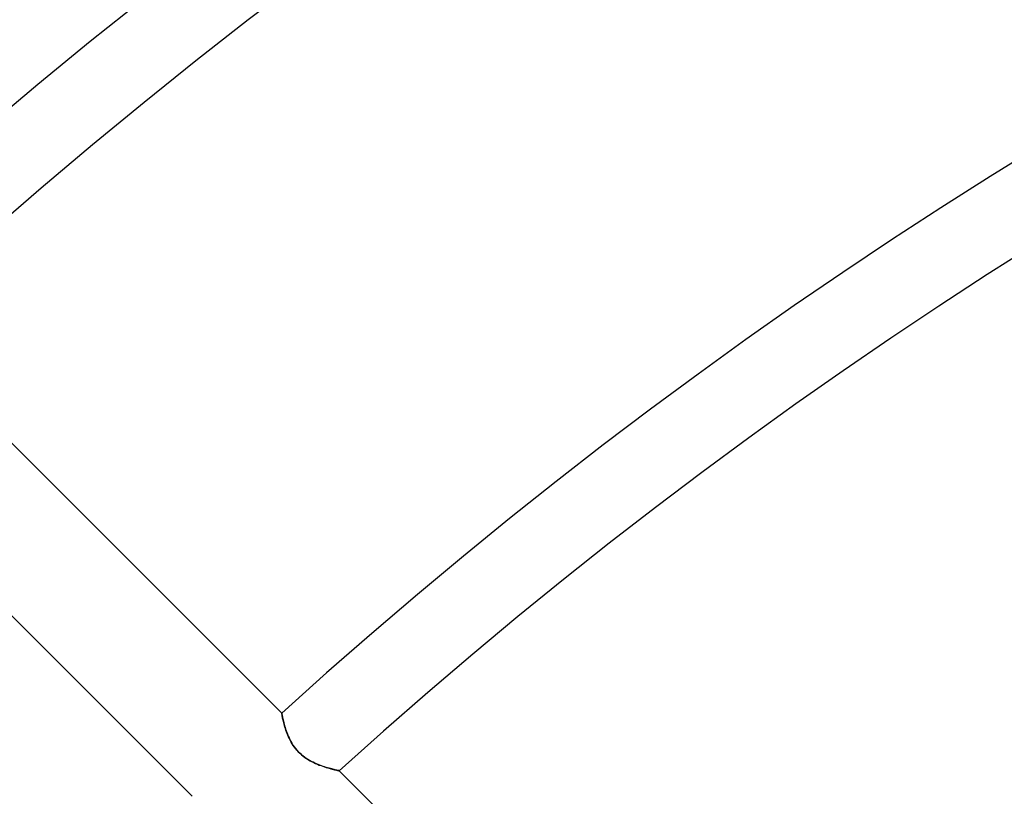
# Model space of a CAD drawing. Header units: millimetres. Extents: x -270 to 270, y -270 to 270.
# Tile 42 of 56: x -90 to -65, y 90 to 109. Entities that reach past the tile are written whole.
import ezdxf

# ---------------------------------------------------------------- set-up
doc = ezdxf.new("R2010")
doc.units = ezdxf.units.MM
doc.layers.add('MAIN-1', color=7, linetype='Continuous')
doc.layers.add('MAIN-2', color=7, linetype='Continuous')

msp = doc.modelspace()

# ---------------------------------------------------------------- linework, layer by layer
at = {"layer": 'MAIN-1'}
for p, q in [((-83.248, 91.797), (-92.947, 101.496)), ((-95.155, 99.429), (-85.463, 89.738)), ((-83.247, 91.795), (-83.248, 91.797)), ((-83.247, 91.79), (-83.247, 91.795)), ((-83.245, 91.783), (-83.247, 91.79)), ((-83.243, 91.772), (-83.245, 91.783)), ((-83.24, 91.758), (-83.243, 91.772)), ((-83.237, 91.742), (-83.24, 91.758)), ((-83.233, 91.723), (-83.237, 91.742)), ((-83.229, 91.701), (-83.233, 91.723)), ((-83.224, 91.677), (-83.229, 91.701)), ((-83.218, 91.65), (-83.224, 91.677)), ((-83.211, 91.622), (-83.218, 91.65)), ((-83.204, 91.591), (-83.211, 91.622)), ((-83.196, 91.559), (-83.204, 91.591)), ((-83.187, 91.525), (-83.196, 91.559)), ((-83.177, 91.489), (-83.187, 91.525)), ((-83.166, 91.452), (-83.177, 91.489)), ((-83.155, 91.414), (-83.166, 91.452)), ((-83.142, 91.375), (-83.155, 91.414)), ((-83.128, 91.334), (-83.142, 91.375)), ((-83.112, 91.293), (-83.128, 91.334)), ((-83.096, 91.251), (-83.112, 91.293)), ((-83.078, 91.209), (-83.096, 91.251)), ((-83.058, 91.166), (-83.078, 91.209)), ((-83.036, 91.124), (-83.058, 91.166)), ((-83.013, 91.081), (-83.036, 91.124)), ((-82.988, 91.039), (-83.013, 91.081)), ((-82.961, 90.997), (-82.988, 91.039)), ((-82.932, 90.956), (-82.961, 90.997)), ((-82.901, 90.916), (-82.932, 90.956)), ((-82.869, 90.877), (-82.901, 90.916)), ((-82.834, 90.839), (-82.869, 90.877)), ((-82.798, 90.804), (-82.834, 90.839)), ((-82.761, 90.77), (-82.798, 90.804)), ((-82.722, 90.737), (-82.761, 90.77)), ((-82.682, 90.706), (-82.722, 90.737)), ((-82.64, 90.678), (-82.682, 90.706)), ((-82.599, 90.651), (-82.64, 90.678)), ((-82.556, 90.626), (-82.599, 90.651)), ((-82.514, 90.602), (-82.556, 90.626)), ((-82.471, 90.581), (-82.514, 90.602)), ((-82.429, 90.56), (-82.471, 90.581)), ((-82.387, 90.542), (-82.429, 90.56)), ((-82.346, 90.524), (-82.387, 90.542)), ((-82.304, 90.508), (-82.346, 90.524)), ((-82.264, 90.493), (-82.304, 90.508)), ((-82.223, 90.479), (-82.264, 90.493)), ((-82.184, 90.466), (-82.223, 90.479)), ((-82.146, 90.454), (-82.184, 90.466)), ((-82.109, 90.443), (-82.146, 90.454)), ((-82.073, 90.432), (-82.109, 90.443)), ((-82.039, 90.423), (-82.073, 90.432)), ((-82.007, 90.414), (-82.039, 90.423)), ((-81.977, 90.406), (-82.007, 90.414)), ((-81.949, 90.399), (-81.977, 90.406)), ((-81.923, 90.393), (-81.949, 90.399)), ((-81.9, 90.388), (-81.923, 90.393)), ((-81.88, 90.383), (-81.9, 90.388)), ((-81.862, 90.379), (-81.88, 90.383)), ((-81.847, 90.376), (-81.862, 90.379)), ((-81.836, 90.373), (-81.847, 90.376)), ((-81.828, 90.371), (-81.836, 90.373)), ((-81.823, 90.37), (-81.828, 90.371)), ((-81.821, 90.37), (-81.823, 90.37)), ((-72.119, 80.668), (-81.821, 90.37))]:
    msp.add_line(p, q, dxfattribs=at)
for radius, start, end in [(139.639, 47.48113, 132.51889), (137.625, 47.51745, 132.48251), (123.922, 47.79602, 132.204), (121.907, 47.84226, 132.1577), (108.206, 48.20254, 131.79742), (106.191, 48.13218, 131.86784)]:
    msp.add_arc((0, 0), radius, start, end, dxfattribs=at)
for centre, major_axis, start_param, end_param in [((-200.525, -45.22), (-199.303, 64.758), -1.891893, -1.836599), ((-200.707, -45.779), (199.303, -64.758), 1.251008, 1.294773)]:
    msp.add_ellipse(centre, major_axis=major_axis, ratio=0.809017, start_param=start_param, end_param=end_param, dxfattribs=at)
at = {"layer": 'MAIN-2'}
for p, q in [((-83.248, 91.797), (-83.247, 91.795)), ((-83.247, 91.795), (-83.246, 91.789)), ((-83.246, 91.789), (-83.245, 91.78)), ((-83.245, 91.78), (-83.242, 91.768)), ((-83.242, 91.768), (-83.239, 91.752)), ((-83.239, 91.752), (-83.235, 91.733)), ((-83.235, 91.733), (-83.231, 91.711)), ((-83.231, 91.711), (-83.226, 91.686)), ((-83.226, 91.686), (-83.22, 91.658)), ((-83.22, 91.658), (-83.213, 91.628)), ((-83.213, 91.628), (-83.205, 91.595)), ((-83.205, 91.595), (-83.196, 91.56)), ((-83.196, 91.56), (-83.186, 91.523)), ((-83.186, 91.523), (-83.176, 91.484)), ((-83.176, 91.484), (-83.164, 91.444)), ((-83.164, 91.444), (-83.151, 91.402)), ((-83.151, 91.402), (-83.137, 91.36)), ((-83.137, 91.36), (-83.121, 91.317)), ((-83.121, 91.317), (-83.105, 91.273)), ((-83.105, 91.273), (-83.086, 91.229)), ((-83.086, 91.229), (-83.066, 91.185)), ((-83.066, 91.185), (-83.045, 91.14)), ((-83.045, 91.14), (-83.021, 91.096)), ((-83.021, 91.096), (-82.996, 91.051)), ((-82.996, 91.051), (-82.968, 91.007)), ((-82.968, 91.007), (-82.938, 90.964)), ((-82.938, 90.964), (-82.906, 90.921)), ((-82.906, 90.921), (-82.872, 90.88)), ((-82.872, 90.88), (-82.836, 90.841)), ((-82.836, 90.841), (-82.798, 90.803)), ((-82.798, 90.803), (-82.758, 90.767)), ((-82.758, 90.767), (-82.717, 90.733)), ((-82.717, 90.733), (-82.674, 90.701)), ((-82.674, 90.701), (-82.63, 90.671)), ((-82.63, 90.671), (-82.586, 90.643)), ((-82.586, 90.643), (-82.541, 90.617)), ((-82.541, 90.617), (-82.496, 90.593)), ((-82.496, 90.593), (-82.451, 90.571)), ((-82.451, 90.571), (-82.407, 90.55)), ((-82.407, 90.55), (-82.362, 90.531)), ((-82.362, 90.531), (-82.317, 90.513)), ((-82.317, 90.513), (-82.273, 90.497)), ((-82.273, 90.497), (-82.23, 90.481)), ((-82.23, 90.481), (-82.188, 90.467)), ((-82.188, 90.467), (-82.147, 90.454)), ((-82.147, 90.454), (-82.107, 90.442)), ((-82.107, 90.442), (-82.069, 90.431)), ((-82.069, 90.431), (-82.033, 90.421)), ((-82.033, 90.421), (-81.999, 90.412)), ((-81.999, 90.412), (-81.967, 90.404)), ((-81.967, 90.404), (-81.938, 90.397)), ((-81.938, 90.397), (-81.912, 90.391)), ((-81.912, 90.391), (-81.888, 90.385)), ((-81.888, 90.385), (-81.868, 90.38)), ((-81.868, 90.38), (-81.852, 90.377)), ((-81.852, 90.377), (-81.838, 90.374)), ((-81.838, 90.374), (-81.829, 90.372)), ((-81.829, 90.372), (-81.823, 90.37)), ((-81.823, 90.37), (-81.821, 90.37))]:
    msp.add_line(p, q, dxfattribs=at)
for radius, start, end in [(213, 0, 180.00002), (212, 0, 180.00002), (202.5, 89.99998, 179.99998), (201.5, 89.99998, 179.99998)]:
    msp.add_arc((0, 0), radius, start, end, dxfattribs=at)

doc.saveas('drawing.dxf')
